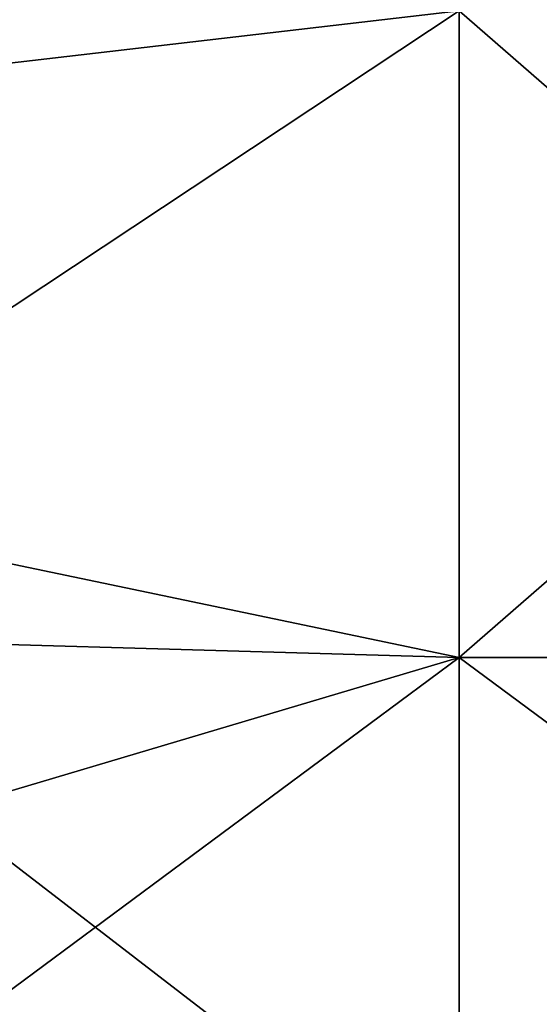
# Model space of a CAD drawing. Extents: x -1633 to 62, y -535 to 375.
# Tile 95 of 256: x -1239 to -1185, y -138 to -36. Entities that reach past the tile are written whole.
import ezdxf

# ---------------------------------------------------------------- set-up
doc = ezdxf.new("R2010")
doc.units = 0
doc.header["$LTSCALE"] = 33.374815
doc.layers.add('409', color=7, linetype='CONTINUOUS')
doc.layers.add('411', color=7, linetype='CONTINUOUS')

msp = doc.modelspace()

# ---------------------------------------------------------------- linework, layer by layer
at = {"layer": '409', "color": 7, "linetype": 'CONTINUOUS'}
for points in [[(-1269.98, -86.1, -207.87), (-1269.98, -13.2, -224.61), (-1193.17, -35.2, -222.23), (-1269.98, -86.1, -207.87)], [(-1193.17, -102.15, -200.48), (-1269.98, -86.1, -207.87), (-1193.17, -35.2, -222.23), (-1193.17, -102.15, -200.48)], [(-1193.17, -102.15, -200.48), (-1193.17, -35.2, -222.23), (-1116.28, -102.15, -200.48), (-1193.17, -102.15, -200.48)], [(-1116.28, -102.15, -200.48), (-1193.17, -35.2, -222.23), (-1116.28, -35.2, -222.23), (-1116.28, -102.15, -200.48)], [(-1269.98, -99.93, -201.59), (-1269.98, -86.1, -207.87), (-1193.17, -102.15, -200.48), (-1269.98, -99.93, -201.59)], [(-1269.98, -159.1, -159.1), (-1269.98, -99.93, -201.59), (-1193.17, -159.1, -159.1), (-1269.98, -159.1, -159.1)], [(-1193.17, -159.1, -159.1), (-1269.98, -99.93, -201.59), (-1193.17, -102.15, -200.48), (-1193.17, -159.1, -159.1)], [(-1193.17, -159.1, -159.1), (-1193.17, -102.15, -200.48), (-1116.28, -159.1, -159.1), (-1193.17, -159.1, -159.1)], [(-1116.28, -159.1, -159.1), (-1193.17, -102.15, -200.48), (-1116.28, -102.15, -200.48), (-1116.28, -159.1, -159.1)]]:
    msp.add_3dface(points, dxfattribs=at)
at = {"layer": '411', "color": 7, "linetype": 'CONTINUOUS'}
for points in [[(-1269.98, -0.46, 225), (-1269.98, -44.12, 220.63), (-1193.17, -35.2, 222.23), (-1269.98, -0.46, 225)], [(-1269.98, -44.12, 220.63), (-1269.98, -86.1, 207.87), (-1193.17, -35.2, 222.23), (-1269.98, -44.12, 220.63)], [(-1193.17, -35.2, 222.23), (-1269.98, -86.1, 207.87), (-1193.17, -102.15, 200.48), (-1193.17, -35.2, 222.23)], [(-1193.17, -35.2, 222.23), (-1193.17, -102.15, 200.48), (-1116.28, -35.2, 222.23), (-1193.17, -35.2, 222.23)], [(-1116.28, -35.2, 222.23), (-1193.17, -102.15, 200.48), (-1116.28, -102.15, 200.48), (-1116.28, -35.2, 222.23)], [(-1269.98, -86.1, 207.87), (-1269.98, -125, 187.08), (-1193.17, -102.15, 200.48), (-1269.98, -86.1, 207.87)], [(-1269.98, -125, 187.08), (-1269.98, -159.1, 159.1), (-1193.17, -102.15, 200.48), (-1269.98, -125, 187.08)], [(-1269.98, -159.1, 159.1), (-1193.17, -159.1, 159.1), (-1193.17, -102.15, 200.48), (-1269.98, -159.1, 159.1)], [(-1193.17, -159.1, 159.1), (-1116.28, -159.1, 159.1), (-1116.28, -102.15, 200.48), (-1193.17, -159.1, 159.1)], [(-1193.17, -102.15, 200.48), (-1193.17, -159.1, 159.1), (-1116.28, -102.15, 200.48), (-1193.17, -102.15, 200.48)]]:
    msp.add_3dface(points, dxfattribs=at)

doc.saveas('drawing.dxf')
